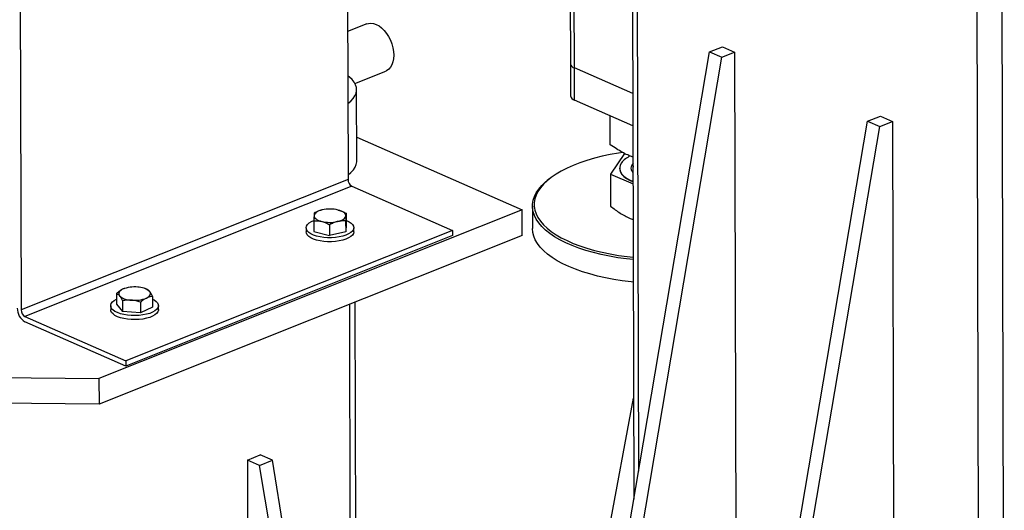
# Model space of a CAD drawing. Header units: millimetres. Extents: x 5 to 589, y 5 to 415.
# Tile 92 of 95: x 533 to 561, y 334 to 347. Entities that reach past the tile are written whole.
import ezdxf

# ---------------------------------------------------------------- set-up
doc = ezdxf.new("R2010")
doc.units = ezdxf.units.MM
doc.layers.add('TRAIT-FORT', color=4, linetype='Continuous', lineweight=25)

msp = doc.modelspace()

# ---------------------------------------------------------------- linework, layer by layer
at = {"layer": 'TRAIT-FORT', "color": 4, "linetype": 'Continuous', "lineweight": 25}
for p, q in [((550.6706, 353.0486), (550.7237, 333.9065)), ((550.8582, 334.7011), (550.8074, 352.9885)), ((542.6063, 351.6264), (542.6304, 342.9557)), ((533.3442, 350.2692), (533.3747, 339.2664)), ((548.9161, 350.0335), (548.9267, 346.2281)), ((549.0363, 346.1135), (549.0256, 349.9854)), ((560.5015, 325.3756), (560.4366, 348.76)), ((561.2084, 325.3692), (561.1443, 348.4493)), ((543.1649, 347.3583), (542.6188, 347.1406)), ((549.6489, 327.5544), (552.8662, 346.5688)), ((552.8662, 346.5688), (553.2292, 346.7135)), ((552.8662, 346.5688), (553.2101, 346.4178)), ((553.2101, 346.4178), (553.5731, 346.5625)), ((553.2292, 346.7135), (553.5731, 346.5625)), ((553.5731, 346.5625), (553.6223, 328.8501)), ((548.9267, 346.2281), (548.9292, 345.3198)), ((549.9928, 327.4034), (553.2101, 346.4178)), ((542.8244, 345.6752), (543.6971, 346.0231)), ((550.6918, 345.3865), (549.0363, 346.1135)), ((549.0389, 345.2052), (549.0363, 346.1135)), ((542.8776, 343.4806), (542.872, 345.4993)), ((550.6944, 344.4782), (549.0389, 345.2052)), ((550.0549, 343.9374), (550.0526, 344.76)), ((554.1196, 325.5912), (557.337, 344.6056)), ((557.337, 344.6056), (557.6999, 344.7503)), ((557.337, 344.6056), (557.6809, 344.4546)), ((557.6809, 344.4546), (558.0438, 344.5992)), ((557.6999, 344.7503), (558.0438, 344.5992)), ((558.0438, 344.5992), (558.093, 326.8869)), ((554.4635, 325.4402), (557.6809, 344.4546)), ((542.8757, 344.1548), (547.5572, 342.099)), ((550.4572, 343.6948), (550.0572, 343.1046)), ((550.6829, 343.386), (550.6974, 343.4018)), ((550.6959, 343.5886), (550.6963, 343.4208)), ((550.319, 343.276), (550.319, 343.267)), ((542.6304, 342.9557), (533.3747, 339.2664)), ((548.3132, 342.9612), (548.2689, 342.9253)), ((550.0572, 343.1046), (550.6989, 342.8296)), ((550.0572, 343.1046), (550.0597, 342.2034)), ((542.7404, 342.7628), (533.4847, 339.0734)), ((542.7404, 342.7628), (545.5907, 341.5111)), ((547.5572, 342.099), (535.58, 337.3249)), ((547.5592, 341.3723), (547.5572, 342.099)), ((547.8497, 342.2019), (547.8515, 341.5661)), ((541.6625, 341.7875), (541.6634, 341.4834)), ((542.5623, 341.7819), (542.5632, 341.4778)), ((542.5729, 341.9992), (542.5737, 341.6951)), ((550.613, 341.8549), (550.7017, 341.8216)), ((545.5907, 341.5111), (536.335, 337.8218)), ((541.4435, 341.5874), (541.4438, 341.4738)), ((541.6634, 341.4834), (542.108, 341.3719)), ((542.1071, 341.6761), (542.108, 341.3719)), ((542.5632, 341.4778), (542.108, 341.3719)), ((542.5737, 341.6951), (542.5632, 341.4778)), ((542.7938, 341.4776), (542.7935, 341.5911)), ((545.5907, 341.5111), (545.5911, 341.3664)), ((547.5592, 341.3723), (535.582, 336.5982)), ((545.5911, 341.3664), (536.3354, 337.677)), ((536.3144, 339.8745), (536.3088, 339.8727)), ((536.8873, 339.8666), (536.8573, 339.876)), ((536.9295, 339.8526), (536.8872, 339.8662)), ((536.0769, 339.7301), (536.0777, 339.426)), ((536.2432, 339.5246), (536.2441, 339.2205)), ((537.0959, 339.6471), (537.0967, 339.3429)), ((535.9122, 339.3826), (535.9125, 339.2691)), ((536.0777, 339.426), (536.2441, 339.2205)), ((536.7536, 339.179), (536.2441, 339.2205)), ((536.7527, 339.4831), (536.7536, 339.179)), ((537.0967, 339.3429), (536.7536, 339.179)), ((537.2625, 339.2728), (537.2622, 339.3863)), ((542.7264, 321.4367), (542.6764, 339.426)), ((542.8856, 320.471), (542.8328, 339.4884)), ((533.4847, 339.0734), (536.335, 337.8218)), ((536.3354, 337.677), (533.4851, 338.9287)), ((536.335, 337.8218), (536.3354, 337.677)), ((528.5115, 337.3883), (535.58, 337.3249)), ((535.58, 337.3249), (535.582, 336.5982)), ((549.9917, 332.8768), (550.7158, 336.7643)), ((535.582, 336.5982), (528.5135, 336.6617)), ((539.7819, 335.0153), (540.1448, 335.1599)), ((540.4887, 335.0089), (540.1448, 335.1599)), ((539.7819, 335.0153), (539.831, 317.3029)), ((540.1258, 334.8642), (539.7819, 335.0153)), ((540.1258, 334.8642), (540.4887, 335.0089)), ((543.2701, 315.7927), (540.1258, 334.8642)), ((543.633, 315.9374), (540.4887, 335.0089))]:
    msp.add_line(p, q, dxfattribs=at)
at = {"layer": 'TRAIT-FORT', "color": 4, "linetype": 'Continuous', "lineweight": 25, "flags": 128}
for points in [[(543.1649, 347.3583), (543.205, 347.3709), (543.2765, 347.3786), (543.3519, 347.3694), (543.4292, 347.3435), (543.5066, 347.3015), (543.582, 347.2445), (543.6538, 347.1738), (543.7201, 347.0912), (543.7793, 346.9988), (543.8299, 346.8988), (543.8706, 346.7936), (543.9006, 346.686), (543.919, 346.5784), (543.9253, 346.4736), (543.9195, 346.3742), (543.9017, 346.2825), (543.8723, 346.2009), (543.832, 346.1314), (543.7818, 346.0756), (543.723, 346.035), (543.6971, 346.0231)], [(542.6244, 345.1051), (542.7067, 345.1734), (542.7744, 345.2465), (542.8247, 345.3219), (542.8571, 345.399), (542.8713, 345.477), (542.8672, 345.5551), (542.8447, 345.6327), (542.8042, 345.7089), (542.746, 345.7831), (542.6706, 345.8545), (542.6223, 345.8922)], [(550.409, 343.7202), (550.2881, 343.7018), (550.0525, 343.66), (549.8243, 343.6114), (549.6046, 343.5565), (549.3944, 343.4953), (549.1946, 343.4283), (549.0064, 343.3556), (548.8305, 343.2778), (548.6678, 343.1951), (548.519, 343.1079), (548.385, 343.0166), (548.2663, 342.9218), (548.1634, 342.8237), (548.0769, 342.723), (548.0072, 342.6201), (547.9547, 342.5154), (547.9195, 342.4095), (547.9018, 342.3029), (547.9018, 342.1961), (547.9194, 342.0895), (547.9545, 341.9838), (548.007, 341.8794), (548.0766, 341.7767), (548.163, 341.6764), (548.2658, 341.5788), (548.3844, 341.4845), (548.5184, 341.3939), (548.6671, 341.3073), (548.8297, 341.2253), (549.0056, 341.1483), (549.1938, 341.0765), (549.3934, 341.0103), (549.6036, 340.9501), (549.8233, 340.8961), (550.0515, 340.8486), (550.287, 340.8078), (550.5288, 340.7739), (550.7047, 340.7541)], [(542.63, 343.0863), (542.7123, 343.1547), (542.78, 343.2277), (542.8303, 343.3031), (542.8627, 343.3802), (542.8769, 343.4582), (542.8776, 343.4806)], [(550.3676, 343.4227), (550.3349, 343.3608), (550.32, 343.2978), (550.323, 343.2345), (550.3439, 343.1718), (550.3823, 343.1107), (550.4378, 343.0519), (550.5096, 342.9963), (550.5966, 342.9447), (550.6977, 342.8978), (550.6988, 342.8973)], [(550.6963, 343.4208), (550.6963, 343.4203), (550.6973, 343.4035)], [(550.319, 343.267), (550.323, 343.2254), (550.3439, 343.1627), (550.3823, 343.1016), (550.4378, 343.0428), (550.5096, 342.9872), (550.5967, 342.9356), (550.6977, 342.8887), (550.6988, 342.8883)], [(550.6975, 343.3398), (550.6973, 343.3088), (550.6976, 343.3052)], [(550.7049, 340.6871), (550.5145, 340.7085), (550.2694, 340.7428), (550.0307, 340.7841), (549.7994, 340.8323), (549.5768, 340.887), (549.3638, 340.948), (549.1614, 341.0151), (548.9706, 341.0879), (548.7924, 341.166), (548.6276, 341.2491), (548.4769, 341.3368), (548.3411, 341.4287), (548.2208, 341.5243), (548.1167, 341.6231), (548.0291, 341.7248), (547.9585, 341.8288), (547.9053, 341.9347), (547.8698, 342.0419), (547.8519, 342.1498), (547.852, 342.2581), (547.8699, 342.3662), (547.9055, 342.4735), (547.9588, 342.5796), (548.0295, 342.6839), (548.1171, 342.786), (548.2213, 342.8853), (548.2689, 342.9253)], [(541.9005, 342.0942), (541.8509, 342.0809), (541.8059, 342.0649), (541.7662, 342.0466), (541.7325, 342.0264), (541.7054, 342.0045), (541.6854, 341.9813), (541.6727, 341.9572), (541.6677, 341.9327)], [(542.5675, 341.9271), (542.5648, 341.9517), (542.5545, 341.9759), (542.5367, 341.9993), (542.5118, 342.0216), (542.4801, 342.0422), (542.4422, 342.061), (542.3987, 342.0775), (542.3504, 342.0915)], [(542.7823, 341.5396), (542.7531, 341.4945), (542.7066, 341.452), (542.6441, 341.4133), (542.5672, 341.3794), (542.4781, 341.3511), (542.3792, 341.3294), (542.2731, 341.3148), (542.1629, 341.3076), (542.0514, 341.3082), (541.9418, 341.3164), (541.837, 341.332), (541.7398, 341.3547), (541.653, 341.3837), (541.5789, 341.4184), (541.5195, 341.4577), (541.4765, 341.5006), (541.4509, 341.546), (541.4436, 341.5925), (541.4547, 341.6389), (541.4839, 341.684), (541.5304, 341.7265), (541.593, 341.7652), (541.6576, 341.7944)], [(541.6677, 341.9327), (541.6703, 341.9081), (541.6806, 341.8839), (541.6984, 341.8604), (541.7234, 341.8382), (541.7551, 341.8175), (541.793, 341.7988), (541.8365, 341.7823), (541.8847, 341.7683)], [(542.3346, 341.7655), (542.3842, 341.7789), (542.4293, 341.7948), (542.469, 341.8131), (542.5026, 341.8334), (542.5297, 341.8553), (542.5498, 341.8785), (542.5624, 341.9025), (542.5675, 341.9271)], [(542.5734, 341.7989), (542.584, 341.7948), (542.6581, 341.7601), (542.7175, 341.7208), (542.7606, 341.6779), (542.7861, 341.6325), (542.7934, 341.586), (542.7823, 341.5396)], [(542.7827, 341.426), (542.7535, 341.381), (542.707, 341.3385), (542.6444, 341.2998), (542.5675, 341.2658), (542.4784, 341.2376), (542.3795, 341.2159), (542.2734, 341.2012), (542.1632, 341.1941), (542.0517, 341.1946), (541.9421, 341.2028), (541.8373, 341.2185), (541.7401, 341.2411), (541.6533, 341.2702), (541.5792, 341.3049), (541.5198, 341.3442), (541.4768, 341.3871), (541.4513, 341.4324), (541.4438, 341.4738)], [(542.7938, 341.4776), (542.7937, 341.4725), (542.7827, 341.426)], [(550.7067, 340.0513), (550.6408, 340.0582), (550.393, 340.0889), (550.1509, 340.1268), (549.9158, 340.1716), (549.6887, 340.223), (549.4708, 340.2809), (549.2629, 340.345), (549.0663, 340.415), (548.8817, 340.4904), (548.71, 340.5711), (548.5522, 340.6566), (548.4089, 340.7464), (548.2808, 340.8402), (548.1685, 340.9375), (548.0725, 341.0378), (547.9934, 341.1408), (547.9315, 341.2457), (547.8871, 341.3523), (547.8604, 341.4599), (547.8515, 341.5661)], [(536.2484, 339.8486), (536.2125, 339.829), (536.183, 339.8077), (536.1604, 339.7849), (536.145, 339.7611), (536.1373, 339.7366), (536.1372, 339.712), (536.1448, 339.6876), (536.16, 339.6639)], [(536.9242, 339.6016), (536.9601, 339.6212), (536.9896, 339.6425), (537.0122, 339.6653), (537.0275, 339.6891), (537.0353, 339.7135), (537.0354, 339.7382), (537.0278, 339.7626), (537.0126, 339.7863)], [(537.0155, 339.1673), (536.9238, 339.1405), (536.8229, 339.1205), (536.7156, 339.1076), (536.6048, 339.1023), (536.4935, 339.1047), (536.3848, 339.1147), (536.2815, 339.1321), (536.1866, 339.1563), (536.1027, 339.1868), (536.0319, 339.2227), (535.9763, 339.263), (535.9374, 339.3066), (535.9162, 339.3523), (535.9133, 339.3989), (535.9288, 339.4451), (535.9622, 339.4897), (536.0127, 339.5314), (536.0773, 339.5683)], [(537.0961, 339.5711), (537.1425, 339.5463), (537.1981, 339.506), (537.237, 339.4624), (537.2582, 339.4166), (537.2611, 339.37), (537.2457, 339.3238), (537.2122, 339.2793), (537.1617, 339.2376), (537.0956, 339.1999), (537.0155, 339.1673)], [(537.0159, 339.0537), (536.9242, 339.027), (536.8233, 339.0069), (536.7159, 338.9941), (536.6051, 338.9887), (536.4938, 338.9911), (536.3851, 339.0011), (536.2818, 339.0185), (536.187, 339.0428), (536.103, 339.0733), (536.0323, 339.1091), (535.9767, 339.1494), (535.9377, 339.193), (535.9165, 339.2388), (535.9125, 339.2691)], [(537.2625, 339.2728), (537.2615, 339.2565), (537.246, 339.2103), (537.2125, 339.1657), (537.162, 339.124), (537.0959, 339.0864), (537.0159, 339.0537)]]:
    msp.add_lwpolyline(points, dxfattribs=at)
at = {"layer": 'TRAIT-FORT', "color": 4, "linetype": 'Continuous', "lineweight": 25}
for centre, radius, start, end in [((549.0727, 346.2581), 0.149, 191.57772, 255.87558), ((549.0752, 345.3497), 0.149, 191.57772, 255.87558), ((550.8931, 343.0159), 0.6646, 114.50234, 142.2524), ((542.8501, 342.9532), 0.2197, 179.33896, 240.05717), ((542.1194, 341.1123), 1.006, 76.72396, 102.56624), ((542.1158, 342.7474), 1.006, 256.72396, 282.56624), ((536.583, 339.0334), 0.8813, 84.02846, 112.31666), ((536.6785, 339.3962), 0.5137, 49.41981, 90.42004), ((536.4941, 340.054), 0.5137, 229.41981, 270.42004), ((536.5895, 340.4168), 0.8813, 264.02846, 292.31666), ((533.7044, 339.3094), 0.4394, 179.33896, 240.05716), ((533.5944, 339.2638), 0.2197, 179.33896, 240.05717)]:
    msp.add_arc(centre, radius, start, end, dxfattribs=at)
for points, knots in [([(550.6959, 343.5886), (550.6461, 343.608), (550.5451, 343.6473), (550.3901, 343.727), (550.2259, 343.8221), (550.1138, 343.8977), (550.0549, 343.9374)], [0, 0, 0, 0, 0.23178681, 0.46962993, 0.72168278, 1, 1, 1, 1]), ([(550.698, 343.1512), (550.6952, 343.1539), (550.6794, 343.1687), (550.6653, 343.198), (550.6451, 343.2496), (550.6436, 343.3136), (550.67, 343.3623), (550.6829, 343.386)], [0, 0, 0, 0, 0.03643805, 0.2046628, 0.37293371, 0.69558406, 1, 1, 1, 1]), ([(541.9005, 342.0942), (541.8951, 342.093), (541.872, 342.0874), (541.8312, 342.0752), (541.7782, 342.0553), (541.7253, 342.0319), (541.6905, 342.0138), (541.673, 342.0048)], [0, 0, 0, 0, 0.0700556, 0.2998126, 0.5308313, 0.7650256, 1, 1, 1, 1]), ([(542.3504, 342.0915), (542.3557, 342.0901), (542.3783, 342.0843), (542.4182, 342.0715), (542.47, 342.051), (542.5217, 342.0269), (542.5558, 342.0085), (542.5729, 341.9992)], [0, 0, 0, 0, 0.0700556, 0.2998126, 0.5308313, 0.7650256, 1, 1, 1, 1]), ([(550.0597, 342.2034), (550.1044, 342.1683), (550.1939, 342.0981), (550.3312, 342.0042), (550.4712, 341.9202), (550.5656, 341.8767), (550.613, 341.8549)], [0, 0, 0, 0, 0.2472686, 0.4953626, 0.746874, 1, 1, 1, 1]), ([(541.6677, 341.9327), (541.6673, 341.9242), (541.6666, 341.9083), (541.6655, 341.8808), (541.6645, 341.852), (541.6635, 341.8209), (541.6628, 341.7986), (541.6625, 341.7875)], [0, 0, 0, 0, 0.2190861, 0.4128361, 0.6072728, 0.8034231, 1, 1, 1, 1]), ([(541.6625, 341.7875), (541.6804, 341.7882), (541.7164, 341.7897), (541.7715, 341.7873), (541.8277, 341.7811), (541.8657, 341.7726), (541.8847, 341.7683)], [0, 0, 0, 0, 0.2472686, 0.4953626, 0.746874, 1, 1, 1, 1]), ([(541.673, 342.0048), (541.6727, 342.0021), (541.672, 341.9965), (541.6709, 341.9852), (541.6699, 341.9711), (541.6688, 341.9541), (541.668, 341.9398), (541.6677, 341.9327)], [0, 0, 0, 0, 0.1947331, 0.3943865, 0.5945898, 0.7968571, 1, 1, 1, 1]), ([(541.8847, 341.7683), (541.89, 341.7669), (541.9125, 341.7611), (541.9525, 341.7483), (542.0043, 341.7278), (542.056, 341.7037), (542.0901, 341.6853), (542.1071, 341.6761)], [0, 0, 0, 0, 0.0700556, 0.2998126, 0.5308313, 0.7650256, 1, 1, 1, 1]), ([(542.3346, 341.7655), (542.3292, 341.7642), (542.3061, 341.7587), (542.2653, 341.7464), (542.2123, 341.7265), (542.1594, 341.7031), (542.1246, 341.6851), (542.1071, 341.6761)], [0, 0, 0, 0, 0.0700556, 0.2998126, 0.5308313, 0.7650256, 1, 1, 1, 1]), ([(542.5623, 341.7819), (542.5439, 341.7829), (542.5071, 341.7848), (542.4506, 341.7831), (542.393, 341.7776), (542.3541, 341.7695), (542.3346, 341.7655)], [0, 0, 0, 0, 0.24726861, 0.49536257, 0.74687401, 1, 1, 1, 1]), ([(542.5675, 341.9271), (542.5671, 341.9187), (542.5664, 341.9028), (542.5653, 341.8753), (542.5643, 341.8465), (542.5633, 341.8154), (542.5626, 341.7931), (542.5623, 341.7819)], [0, 0, 0, 0, 0.2190861, 0.4128361, 0.6072728, 0.8034231, 1, 1, 1, 1]), ([(542.5729, 341.9992), (542.5727, 341.9979), (542.5723, 341.9952), (542.5713, 341.9858), (542.5697, 341.9677), (542.5682, 341.9407), (542.5675, 341.9271)], [0, 0, 0, 0, 0.0973863, 0.1948131, 0.5946686, 1, 1, 1, 1]), ([(536.2484, 339.8486), (536.2356, 339.8422), (536.2117, 339.83), (536.1766, 339.808), (536.1431, 339.7844), (536.1098, 339.7584), (536.0879, 339.7396), (536.0769, 339.7301)], [0, 0, 0, 0, 0.2190861, 0.4128361, 0.6072728, 0.8034231, 1, 1, 1, 1]), ([(536.3082, 339.8721), (536.3, 339.8695), (536.2802, 339.8632), (536.2602, 339.854), (536.2484, 339.8486)], [0, 0, 0, 0, 0.40968886, 1, 1, 1, 1]), ([(536.9295, 339.8526), (536.9362, 339.8495), (536.9496, 339.8433), (536.9703, 339.8293), (536.9913, 339.8112), (537.0055, 339.7946), (537.0126, 339.7863)], [0, 0, 0, 0, 0.2472686, 0.4953626, 0.746874, 1, 1, 1, 1]), ([(537.0126, 339.7863), (537.0146, 339.7838), (537.023, 339.7732), (537.0379, 339.7521), (537.0573, 339.7205), (537.0767, 339.6856), (537.0895, 339.6599), (537.0959, 339.6471)], [0, 0, 0, 0, 0.0700556, 0.2998126, 0.5308313, 0.7650256, 1, 1, 1, 1]), ([(536.0769, 339.7301), (536.0836, 339.727), (536.097, 339.7209), (536.1176, 339.7069), (536.1386, 339.6887), (536.1528, 339.6722), (536.16, 339.6639)], [0, 0, 0, 0, 0.2472686, 0.4953626, 0.746874, 1, 1, 1, 1]), ([(536.16, 339.6639), (536.1619, 339.6614), (536.1704, 339.6508), (536.1853, 339.6296), (536.2047, 339.5981), (536.2241, 339.5631), (536.2368, 339.5375), (536.2432, 339.5246)], [0, 0, 0, 0, 0.0700556, 0.2998126, 0.5308313, 0.7650256, 1, 1, 1, 1]), ([(536.4979, 339.5403), (536.4918, 339.5408), (536.466, 339.5427), (536.4203, 339.5437), (536.3609, 339.541), (536.3017, 339.5347), (536.2627, 339.528), (536.2432, 339.5246)], [0, 0, 0, 0, 0.0700556, 0.2998126, 0.5308313, 0.7650256, 1, 1, 1, 1]), ([(536.7527, 339.4831), (536.7321, 339.49), (536.6909, 339.5038), (536.6277, 339.5204), (536.5632, 339.5335), (536.5197, 339.5381), (536.4979, 339.5403)], [0, 0, 0, 0, 0.2472686, 0.4953626, 0.746874, 1, 1, 1, 1]), ([(536.9242, 339.6016), (536.9115, 339.5951), (536.8875, 339.583), (536.8524, 339.5609), (536.819, 339.5373), (536.7857, 339.5114), (536.7637, 339.4925), (536.7527, 339.4831)], [0, 0, 0, 0, 0.2190861, 0.4128361, 0.6072728, 0.8034231, 1, 1, 1, 1]), ([(537.0959, 339.6471), (537.0904, 339.6466), (537.0795, 339.6456), (537.0461, 339.6413), (536.9945, 339.6313), (536.9477, 339.6115), (536.9242, 339.6016)], [0, 0, 0, 0, 0.0973863, 0.1948131, 0.5946686, 1, 1, 1, 1])]:
    msp.add_open_spline(points, degree=3, knots=knots, dxfattribs=at)

doc.saveas('drawing.dxf')
